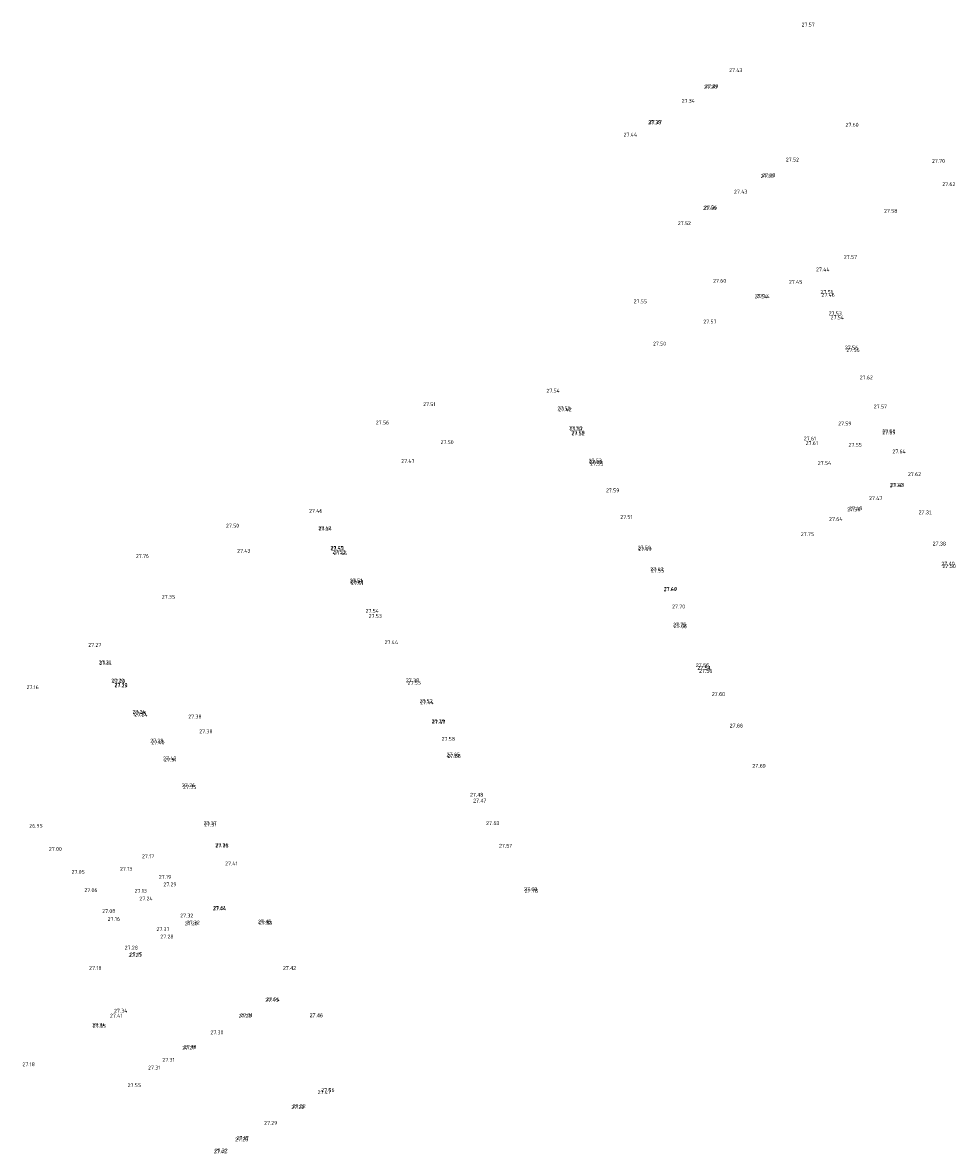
# Model space of a CAD drawing. Header units: metres. Extents: x 197478 to 198206, y 355946 to 356156.
# Tile 3 of 7: x 197656 to 197744, y 356019 to 356126. Entities that reach past the tile are written whole.
import ezdxf

# ---------------------------------------------------------------- set-up
doc = ezdxf.new("R2010")
doc.units = ezdxf.units.M
doc.layers.add('hoogtepunt1', color=252, linetype='Continuous', lineweight=0)
doc.layers.add('hoogtepunt2', color=252, linetype='Continuous', lineweight=0)
doc.styles.add('ISOCP', font='isocp.shx')

msp = doc.modelspace()

# ---------------------------------------------------------------- texts
at = {"layer": 'hoogtepunt1', "style": 'ISOCP'}
for s, p in [('27.57', (197729.857, 356125.608)), ('27.43', (197723.031, 356121.309)), ('27.29', (197720.777, 356119.811)), ('27.34', (197718.559, 356118.421)), ('27.38', (197715.388, 356116.392)), ('27.60', (197733.994, 356116.172)), ('27.44', (197713.089, 356115.237)), ('27.52', (197728.372, 356112.888)), ('27.70', (197742.139, 356112.761)), ('27.38', (197726.14, 356111.415)), ('27.43', (197723.497, 356109.866)), ('27.62', (197743.11, 356110.578)), ('27.46', (197720.567, 356108.322)), ('27.58', (197737.622, 356108.053)), ('27.52', (197718.196, 356106.895)), ('27.57', (197733.835, 356103.71)), ('27.44', (197731.223, 356102.544)), ('27.60', (197721.522, 356101.469)), ('27.45', (197728.665, 356101.367)), ('27.54', (197725.426, 356099.998)), ('27.51', (197731.638, 356100.405)), ('27.46', (197731.726, 356100.142)), ('27.55', (197714.04, 356099.534)), ('27.53', (197732.402, 356098.404)), ('27.54', (197732.587, 356098.021)), ('27.57', (197720.602, 356097.63)), ('27.50', (197715.862, 356095.55)), ('27.56', (197733.938, 356095.181)), ('27.56', (197734.078, 356094.945)), ('27.62', (197735.331, 356092.363)), ('27.54', (197705.829, 356091.112)), ('27.51', (197694.21, 356089.837)), ('27.50', (197706.858, 356089.451)), ('27.57', (197736.654, 356089.621)), ('27.56', (197689.748, 356088.111)), ('27.59', (197733.302, 356088.02)), ('27.50', (197737.455, 356087.281)), ('27.59', (197737.457, 356087.172)), ('27.50', (197695.849, 356086.263)), ('27.58', (197708.169, 356087.166)), ('27.61', (197730.061, 356086.609)), ('27.61', (197730.239, 356086.18)), ('27.55', (197734.277, 356086.019)), ('27.64', (197738.412, 356085.393)), ('27.47', (197692.15, 356084.485)), ('27.65', (197709.852, 356084.4)), ('27.54', (197731.381, 356084.297)), ('27.62', (197739.874, 356083.25)), ('27.38', (197738.146, 356082.202)), ('27.43', (197738.252, 356082.246)), ('27.59', (197711.433, 356081.72)), ('27.47', (197736.212, 356080.981)), ('27.46', (197683.469, 356079.791)), ('27.58', (197734.149, 356079.935)), ('27.49', (197734.329, 356080.033)), ('27.51', (197712.782, 356079.211)), ('27.64', (197732.45, 356079.021)), ('27.50', (197675.649, 356078.396)), ('27.34', (197684.372, 356078.101)), ('27.75', (197729.785, 356077.598)), ('27.76', (197667.157, 356075.534)), ('27.43', (197676.695, 356076.013)), ('27.53', (197685.668, 356075.92)), ('27.59', (197714.478, 356076.186)), ('27.63', (197715.614, 356074.29)), ('27.55', (197715.673, 356074.17)), ('27.51', (197687.307, 356073.219)), ('27.60', (197687.35, 356073.115)), ('27.51', (197687.431, 356072.986)), ('27.60', (197716.862, 356072.403)), ('27.49', (197716.882, 356072.438)), ('27.35', (197669.595, 356071.689)), ('27.54', (197688.786, 356070.364)), ('27.70', (197717.661, 356070.78)), ('27.53', (197689.075, 356069.885)), ('27.27', (197662.669, 356067.157)), ('27.44', (197690.583, 356067.412)), ('27.21', (197663.659, 356065.518)), ('27.29', (197664.92, 356063.738)), ('27.38', (197692.586, 356063.828)), ('27.16', (197656.852, 356063.173)), ('27.55', (197692.748, 356063.586)), ('27.52', (197693.873, 356061.859)), ('27.44', (197693.937, 356061.749)), ('27.35', (197666.905, 356060.713)), ('27.38', (197672.091, 356060.409)), ('27.39', (197695.011, 356059.979)), ('27.47', (197695.056, 356059.892)), ('27.38', (197673.127, 356059.016)), ('27.40', (197668.609, 356057.969)), ('27.58', (197695.949, 356058.304)), ('27.31', (197669.817, 356056.331)), ('27.26', (197671.499, 356053.942)), ('27.35', (197671.604, 356053.771)), ('26.95', (197657.109, 356050.117)), ('27.37', (197673.531, 356050.358)), ('27.31', (197673.588, 356050.231)), ('27.00', (197658.964, 356047.935)), ('27.26', (197674.637, 356048.311)), ('27.35', (197674.646, 356048.222)), ('27.17', (197667.73, 356047.242)), ('27.05', (197661.096, 356045.774)), ('27.13', (197665.659, 356046.058)), ('27.41', (197675.564, 356046.566)), ('27.29', (197669.747, 356044.596)), ('27.06', (197662.301, 356044.054)), ('27.24', (197667.485, 356043.258)), ('27.32', (197671.331, 356041.663)), ('27.44', (197674.385, 356042.334)), ('27.51', (197674.457, 356042.385)), ('27.16', (197664.499, 356041.34)), ('27.20', (197671.755, 356040.91)), ('27.32', (197671.946, 356041.001)), ('27.28', (197669.459, 356039.677)), ('27.27', (197666.46, 356037.928)), ('27.18', (197662.753, 356036.717)), ('27.45', (197679.336, 356033.703)), ('27.54', (197679.441, 356033.778)), ('27.34', (197665.1, 356032.692)), ('27.23', (197676.824, 356032.211)), ('27.31', (197676.991, 356032.272)), ('27.55', (197663.099, 356031.257)), ('27.30', (197674.178, 356030.654)), ('27.27', (197671.523, 356029.195)), ('27.18', (197656.468, 356027.645)), ('27.31', (197669.649, 356028.058)), ('27.55', (197666.379, 356025.677)), ('27.56', (197684.618, 356025.216)), ('27.22', (197681.794, 356023.615)), ('27.29', (197679.236, 356022.114)), ('27.17', (197676.639, 356020.693)), ('27.42', (197674.484, 356019.436))]:
    msp.add_text(s, height=0.36, dxfattribs=at).set_placement(p)
at = {"layer": 'hoogtepunt1', "char_height": 0.36, "attachment_point": 5, "line_spacing_factor": 0.8, "style": 'ISOCP'}
for s, insert in [('{\\Fdgn000|c0;27.31}', (197741.498, 356079.821)), ('{\\Fdgn000|c0;27.38}', (197742.824, 356076.882)), ('{\\Fdgn000|c0;27.40}', (197743.647, 356074.991)), ('{\\Fdgn000|c0;27.50}', (197743.753, 356074.762)), ('{\\Fdgn000|c0;27.75}', (197718.366, 356069.241)), ('{\\Fdgn000|c0;27.66}', (197718.444, 356069.095)), ('{\\Fdgn000|c0;27.56}', (197720.516, 356065.422)), ('{\\Fdgn000|c0;27.54}', (197720.665, 356065.164)), ('{\\Fdgn000|c0;27.56}', (197720.826, 356064.883)), ('{\\Fdgn000|c0;27.60}', (197722.025, 356062.703)), ('{\\Fdgn000|c0;27.66}', (197723.707, 356059.729)), ('{\\Fdgn000|c0;27.65}', (197697.04, 356056.999)), ('{\\Fdgn000|c0;27.56}', (197697.125, 356056.873)), ('{\\Fdgn000|c0;27.69}', (197725.847, 356055.947)), ('{\\Fdgn000|c0;27.48}', (197699.247, 356053.218)), ('{\\Fdgn000|c0;27.47}', (197699.551, 356052.67)), ('{\\Fdgn000|c0;27.53}', (197700.769, 356050.538)), ('{\\Fdgn000|c0;27.57}', (197701.98, 356048.409)), ('{\\Fdgn000|c0;27.68}', (197704.334, 356044.32)), ('{\\Fdgn000|c0;27.78}', (197704.393, 356044.162)), ('{\\Fdgn000|c0;27.45}', (197679.275, 356041.26)), ('{\\Fdgn000|c0;27.33}', (197679.365, 356041.15)), ('{\\Fdgn000|c0;27.42}', (197681.625, 356036.895)), ('{\\Fdgn000|c0;27.46}', (197684.137, 356032.435))]:
    msp.add_mtext(s, dxfattribs=dict(at, insert=insert))
at = {"layer": 'hoogtepunt2', "style": 'ISOCP'}
for s, p in [('27.28', (197720.661, 356119.75)), ('27.27', (197715.48, 356116.437)), ('27.36', (197726.006, 356111.343)), ('27.36', (197720.677, 356108.382)), ('27.44', (197725.596, 356100.023)), ('27.42', (197706.953, 356089.347)), ('27.50', (197707.951, 356087.605)), ('27.57', (197708.011, 356087.513)), ('27.52', (197708.192, 356087.084)), ('27.53', (197709.806, 356084.518)), ('27.55', (197709.945, 356084.232)), ('27.43', (197684.325, 356078.153)), ('27.45', (197685.472, 356076.314)), ('27.53', (197685.501, 356076.253)), ('27.46', (197685.788, 356075.808)), ('27.50', (197714.417, 356076.329)), ('27.14', (197663.732, 356065.432)), ('27.22', (197664.84, 356063.803)), ('27.30', (197665.136, 356063.405)), ('27.23', (197665.15, 356063.355)), ('27.24', (197666.833, 356060.845)), ('27.24', (197667.021, 356060.588)), ('27.28', (197668.512, 356058.141)), ('27.42', (197669.717, 356056.474)), ('27.19', (197669.316, 356045.299)), ('27.13', (197667.034, 356043.991)), ('27.08', (197663.983, 356042.081)), ('27.37', (197669.092, 356040.368)), ('27.28', (197666.103, 356038.635)), ('27.15', (197666.585, 356037.999)), ('27.41', (197664.714, 356032.228)), ('27.34', (197663.043, 356031.36)), ('27.18', (197671.677, 356029.28)), ('27.31', (197668.302, 356027.332)), ('27.47', (197684.274, 356025.014)), ('27.32', (197681.923, 356023.707)), ('27.28', (197676.499, 356020.57)), ('27.32', (197674.567, 356019.526))]:
    msp.add_text(s, height=0.36, dxfattribs=at).set_placement(p)

doc.saveas('drawing.dxf')
